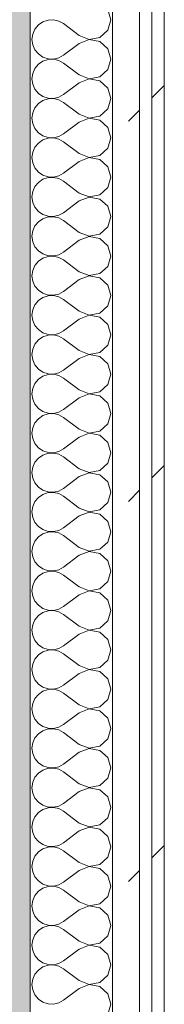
# Model space of a CAD drawing. Header units: millimetres. Extents: x -40968 to 11883, y -18816 to 4378.
# Tile 57 of 137: x -23033 to -22963, y 676 to 1152. Entities that reach past the tile are written whole.
import ezdxf

# ---------------------------------------------------------------- set-up
doc = ezdxf.new("R2010")
doc.units = ezdxf.units.MM
doc.header["$MEASUREMENT"] = 0
doc.linetypes.add('Wipeout_Contour', pattern=[1000, 0, -1000])
doc.layers.add('12_FAÇ_Façana', color=7, linetype='Continuous')
doc.layers.add('Nuevo_08_E_Envans secs', color=7, linetype='Continuous')
for name, color, linetype, lineweight, true_color in [('12_FAÇ_Façana_Pluma_Nº__176', 7, 'Continuous', 15, 0x93a0c6), ('Nuevo_08_E_Envans secs_Pluma_Nº__102', 7, 'Continuous', 5, 0xcccccc), ('Nuevo_08_E_Envans secs_Pluma_Nº__171', 171, 'Continuous', 13, 0xaaaaff), ('Nuevo_08_E_Envans secs_Pluma_Nº__177', 7, 'Continuous', 15, 0xf7e046)]:
    doc.layers.add(name, color=color, linetype=linetype, lineweight=lineweight, true_color=true_color)
doc.layers.add('12_FAÇ_Façana_Pluma_Nº__7', color=7, linetype='Continuous', lineweight=5)
doc.layers.add('Nuevo_08_E_Envans secs_Pluma_Nº__1', color=7, linetype='Continuous', lineweight=5)
pattern_1 = [(45, (0, 0), (-183.8478, 183.8478), [195, -65]), (45, (7e-14, 183.85), (-183.8478, 183.8478), [195, -65])]

# ---------------------------------------------------------------- blocks, each defined once
blk = doc.blocks.new('Muro_60_4', base_point=(-23028.42, -1193.98))
at = {"layer": '12_FAÇ_Façana_Pluma_Nº__176', "linetype": 'Continuous', "lineweight": 0, "true_color": 0x495063}
blk.add_hatch(color=251, dxfattribs=at).paths.add_polyline_path([(-23036.6, 2099.55), (-23038.42, 2097.33), (-23038.42, -1153.98), (-23028.42, -1153.98), (-23028.42, 2099.55)])
at = {"layer": '12_FAÇ_Façana_Pluma_Nº__7', "color": 7, "linetype": 'Continuous', "lineweight": 5, "flags": 128}
blk.add_lwpolyline([(-23028.42, -1153.98), (-23028.42, 2109.55)], dxfattribs=at)
blk = doc.blocks.new('*X227')
at = {"layer": 'Nuevo_08_E_Envans secs_Pluma_Nº__102', "color": 254, "linetype": 'Continuous', "lineweight": 5, "true_color": 0xcccccc}
for p, q in [((-22989.37, 1152.38), (-22990.79, 1157.39)), ((-23026.04, 1147.86), (-23027.1, 1145.46)), ((-23024.37, 1149.89), (-23026.04, 1147.86)), ((-23022.2, 1151.38), (-23024.37, 1149.89)), ((-23019.71, 1152.22), (-23022.2, 1151.38)), ((-23017.09, 1152.34), (-23019.71, 1152.22)), ((-23014.53, 1151.75), (-23017.09, 1152.34)), ((-23012.23, 1150.48), (-23014.53, 1151.75)), ((-23004.61, 1144.76), (-23012.23, 1150.48)), ((-22990.79, 1147.37), (-22989.37, 1152.38)), ((-23027.1, 1145.46), (-23027.47, 1142.86)), ((-23004.61, 1144.76), (-22999.75, 1142.9)), ((-22999.75, 1142.9), (-22994.63, 1143.86)), ((-22994.63, 1143.86), (-22990.79, 1147.37)), ((-23027.47, 1142.86), (-23027.1, 1140.25)), ((-23027.1, 1140.25), (-23026.04, 1137.85)), ((-23004.61, 1140.95), (-23012.23, 1135.24)), ((-22999.75, 1142.82), (-23004.61, 1140.95)), ((-22994.63, 1141.85), (-22999.75, 1142.82)), ((-22990.79, 1138.34), (-22994.63, 1141.85)), ((-22989.37, 1133.33), (-22990.79, 1138.34)), ((-23026.04, 1137.85), (-23024.37, 1135.83)), ((-23024.37, 1135.83), (-23022.2, 1134.34)), ((-23022.2, 1134.34), (-23019.71, 1133.5)), ((-23019.71, 1133.5), (-23017.09, 1133.37)), ((-23017.09, 1133.37), (-23014.53, 1133.97)), ((-23014.53, 1133.97), (-23012.23, 1135.24)), ((-23026.04, 1128.82), (-23027.1, 1126.41)), ((-23024.37, 1130.84), (-23026.04, 1128.82)), ((-23022.2, 1132.33), (-23024.37, 1130.84)), ((-23019.71, 1133.17), (-23022.2, 1132.33)), ((-23017.09, 1133.29), (-23019.71, 1133.17)), ((-23014.53, 1132.7), (-23017.09, 1133.29)), ((-23012.23, 1131.43), (-23014.53, 1132.7)), ((-23004.61, 1125.71), (-23012.23, 1131.43)), ((-22990.79, 1128.33), (-22989.37, 1133.33)), ((-23027.1, 1126.41), (-23027.47, 1123.81)), ((-23004.61, 1125.71), (-22999.75, 1123.85)), ((-22999.75, 1123.85), (-22994.63, 1124.81)), ((-22994.63, 1124.81), (-22990.79, 1128.33)), ((-23027.47, 1123.81), (-23027.1, 1121.21)), ((-23027.1, 1121.21), (-23026.04, 1118.8)), ((-23004.61, 1121.9), (-23012.23, 1116.19)), ((-22999.75, 1123.77), (-23004.61, 1121.9)), ((-22994.63, 1122.8), (-22999.75, 1123.77)), ((-22990.79, 1119.29), (-22994.63, 1122.8)), ((-22989.37, 1114.29), (-22990.79, 1119.29)), ((-23026.04, 1118.8), (-23024.37, 1116.78)), ((-23024.37, 1116.78), (-23022.2, 1115.29)), ((-23022.2, 1115.29), (-23019.71, 1114.45)), ((-23019.71, 1114.45), (-23017.09, 1114.32)), ((-23017.09, 1114.32), (-23014.53, 1114.92)), ((-23014.53, 1114.92), (-23012.23, 1116.19)), ((-23026.04, 1109.77), (-23027.1, 1107.36)), ((-23024.37, 1111.79), (-23026.04, 1109.77)), ((-23022.2, 1113.28), (-23024.37, 1111.79)), ((-23019.71, 1114.12), (-23022.2, 1113.28)), ((-23017.09, 1114.25), (-23019.71, 1114.12)), ((-23014.53, 1113.65), (-23017.09, 1114.25)), ((-23012.23, 1112.38), (-23014.53, 1113.65)), ((-23004.61, 1106.67), (-23012.23, 1112.38)), ((-22990.79, 1109.28), (-22989.37, 1114.29)), ((-23027.1, 1107.36), (-23027.47, 1104.76)), ((-23004.61, 1106.67), (-22999.75, 1104.8)), ((-22999.75, 1104.8), (-22994.63, 1105.77)), ((-22994.63, 1105.77), (-22990.79, 1109.28)), ((-23027.47, 1104.76), (-23027.1, 1102.16)), ((-23027.1, 1102.16), (-23026.04, 1099.75)), ((-23004.61, 1102.86), (-23012.23, 1097.14)), ((-22999.75, 1104.72), (-23004.61, 1102.86)), ((-22994.63, 1103.76), (-22999.75, 1104.72)), ((-22990.79, 1100.25), (-22994.63, 1103.76)), ((-22989.37, 1095.24), (-22990.79, 1100.25)), ((-23026.04, 1099.75), (-23024.37, 1097.73)), ((-23024.37, 1097.73), (-23022.2, 1096.24)), ((-23022.2, 1096.24), (-23019.71, 1095.4)), ((-23019.71, 1095.4), (-23017.09, 1095.28)), ((-23017.09, 1095.28), (-23014.53, 1095.87)), ((-23014.53, 1095.87), (-23012.23, 1097.14)), ((-23026.04, 1090.72), (-23027.1, 1088.32)), ((-23024.37, 1092.74), (-23026.04, 1090.72)), ((-23022.2, 1094.23), (-23024.37, 1092.74)), ((-23019.71, 1095.07), (-23022.2, 1094.23)), ((-23017.09, 1095.2), (-23019.71, 1095.07)), ((-23014.53, 1094.6), (-23017.09, 1095.2)), ((-23012.23, 1093.33), (-23014.53, 1094.6)), ((-23004.61, 1087.62), (-23012.23, 1093.33)), ((-22990.79, 1090.23), (-22989.37, 1095.24)), ((-23027.1, 1088.32), (-23027.47, 1085.71)), ((-23004.61, 1087.62), (-22999.75, 1085.75)), ((-22999.75, 1085.75), (-22994.63, 1086.72)), ((-22994.63, 1086.72), (-22990.79, 1090.23)), ((-23027.47, 1085.71), (-23027.1, 1083.11)), ((-23027.1, 1083.11), (-23026.04, 1080.71)), ((-23004.61, 1083.81), (-23012.23, 1078.1)), ((-22999.75, 1085.68), (-23004.61, 1083.81)), ((-22994.63, 1084.71), (-22999.75, 1085.68)), ((-22990.79, 1081.2), (-22994.63, 1084.71)), ((-22989.37, 1076.19), (-22990.79, 1081.2)), ((-23026.04, 1080.71), (-23024.37, 1078.68)), ((-23024.37, 1078.68), (-23022.2, 1077.2)), ((-23022.2, 1077.2), (-23019.71, 1076.36)), ((-23019.71, 1076.36), (-23017.09, 1076.23)), ((-23017.09, 1076.23), (-23014.53, 1076.82)), ((-23014.53, 1076.82), (-23012.23, 1078.1)), ((-23026.04, 1071.67), (-23027.1, 1069.27)), ((-23024.37, 1073.7), (-23026.04, 1071.67)), ((-23022.2, 1075.19), (-23024.37, 1073.7)), ((-23019.71, 1076.02), (-23022.2, 1075.19)), ((-23017.09, 1076.15), (-23019.71, 1076.02)), ((-23014.53, 1075.56), (-23017.09, 1076.15)), ((-23012.23, 1074.29), (-23014.53, 1075.56)), ((-23004.61, 1068.57), (-23012.23, 1074.29)), ((-22990.79, 1071.18), (-22989.37, 1076.19)), ((-23027.1, 1069.27), (-23027.47, 1066.67)), ((-23004.61, 1068.57), (-22999.75, 1066.71)), ((-22999.75, 1066.71), (-22994.63, 1067.67)), ((-22994.63, 1067.67), (-22990.79, 1071.18)), ((-23027.47, 1066.67), (-23027.1, 1064.06)), ((-23027.1, 1064.06), (-23026.04, 1061.66)), ((-23004.61, 1064.76), (-23012.23, 1059.05)), ((-22999.75, 1066.63), (-23004.61, 1064.76)), ((-22994.63, 1065.66), (-22999.75, 1066.63)), ((-22990.79, 1062.15), (-22994.63, 1065.66)), ((-22989.37, 1057.14), (-22990.79, 1062.15)), ((-23026.04, 1061.66), (-23024.37, 1059.64)), ((-23024.37, 1059.64), (-23022.2, 1058.15)), ((-23022.2, 1058.15), (-23019.71, 1057.31)), ((-23019.71, 1057.31), (-23017.09, 1057.18)), ((-23017.09, 1057.18), (-23014.53, 1057.78)), ((-23014.53, 1057.78), (-23012.23, 1059.05)), ((-23026.04, 1052.63), (-23027.1, 1050.22)), ((-23024.37, 1054.65), (-23026.04, 1052.63)), ((-23022.2, 1056.14), (-23024.37, 1054.65)), ((-23019.71, 1056.98), (-23022.2, 1056.14)), ((-23017.09, 1057.1), (-23019.71, 1056.98)), ((-23014.53, 1056.51), (-23017.09, 1057.1)), ((-23012.23, 1055.24), (-23014.53, 1056.51)), ((-23004.61, 1049.52), (-23012.23, 1055.24)), ((-22990.79, 1052.14), (-22989.37, 1057.14)), ((-23027.1, 1050.22), (-23027.47, 1047.62)), ((-23004.61, 1049.52), (-22999.75, 1047.66)), ((-22999.75, 1047.66), (-22994.63, 1048.62)), ((-22994.63, 1048.62), (-22990.79, 1052.14)), ((-23027.47, 1047.62), (-23027.1, 1045.02)), ((-23027.1, 1045.02), (-23026.04, 1042.61)), ((-23004.61, 1045.71), (-23012.23, 1040)), ((-22999.75, 1047.58), (-23004.61, 1045.71)), ((-22994.63, 1046.61), (-22999.75, 1047.58)), ((-22990.79, 1043.1), (-22994.63, 1046.61)), ((-22989.37, 1038.1), (-22990.79, 1043.1)), ((-23026.04, 1042.61), (-23024.37, 1040.59)), ((-23024.37, 1040.59), (-23022.2, 1039.1)), ((-23022.2, 1039.1), (-23019.71, 1038.26)), ((-23019.71, 1038.26), (-23017.09, 1038.13)), ((-23017.09, 1038.13), (-23014.53, 1038.73)), ((-23014.53, 1038.73), (-23012.23, 1040)), ((-23026.04, 1033.58), (-23027.1, 1031.17)), ((-23024.37, 1035.6), (-23026.04, 1033.58)), ((-23022.2, 1037.09), (-23024.37, 1035.6)), ((-23019.71, 1037.93), (-23022.2, 1037.09)), ((-23017.09, 1038.06), (-23019.71, 1037.93)), ((-23014.53, 1037.46), (-23017.09, 1038.06)), ((-23012.23, 1036.19), (-23014.53, 1037.46)), ((-23004.61, 1030.48), (-23012.23, 1036.19)), ((-22990.79, 1033.09), (-22989.37, 1038.1)), ((-23027.1, 1031.17), (-23027.47, 1028.57)), ((-23004.61, 1030.48), (-22999.75, 1028.61)), ((-22999.75, 1028.61), (-22994.63, 1029.58)), ((-22994.63, 1029.58), (-22990.79, 1033.09)), ((-23027.47, 1028.57), (-23027.1, 1025.97)), ((-23027.1, 1025.97), (-23026.04, 1023.56)), ((-23004.61, 1026.67), (-23012.23, 1020.95)), ((-22999.75, 1028.53), (-23004.61, 1026.67)), ((-22994.63, 1027.57), (-22999.75, 1028.53)), ((-22990.79, 1024.05), (-22994.63, 1027.57)), ((-22989.37, 1019.05), (-22990.79, 1024.05)), ((-23026.04, 1023.56), (-23024.37, 1021.54)), ((-23024.37, 1021.54), (-23022.2, 1020.05)), ((-23022.2, 1020.05), (-23019.71, 1019.21)), ((-23019.71, 1019.21), (-23017.09, 1019.09)), ((-23017.09, 1019.09), (-23014.53, 1019.68)), ((-23014.53, 1019.68), (-23012.23, 1020.95)), ((-23026.04, 1014.53), (-23027.1, 1012.13)), ((-23024.37, 1016.55), (-23026.04, 1014.53)), ((-23022.2, 1018.04), (-23024.37, 1016.55)), ((-23019.71, 1018.88), (-23022.2, 1018.04)), ((-23017.09, 1019.01), (-23019.71, 1018.88)), ((-23014.53, 1018.41), (-23017.09, 1019.01)), ((-23012.23, 1017.14), (-23014.53, 1018.41)), ((-23004.61, 1011.43), (-23012.23, 1017.14)), ((-22990.79, 1014.04), (-22989.37, 1019.05)), ((-23027.1, 1012.13), (-23027.47, 1009.52)), ((-23004.61, 1011.43), (-22999.75, 1009.56)), ((-22999.75, 1009.56), (-22994.63, 1010.53)), ((-22994.63, 1010.53), (-22990.79, 1014.04)), ((-23027.47, 1009.52), (-23027.1, 1006.92)), ((-23027.1, 1006.92), (-23026.04, 1004.52)), ((-23004.61, 1007.62), (-23012.23, 1001.9)), ((-22999.75, 1009.49), (-23004.61, 1007.62)), ((-22994.63, 1008.52), (-22999.75, 1009.49)), ((-22990.79, 1005.01), (-22994.63, 1008.52)), ((-22989.37, 1000), (-22990.79, 1005.01)), ((-23026.04, 1004.52), (-23024.37, 1002.49)), ((-23024.37, 1002.49), (-23022.2, 1001.01)), ((-23022.2, 1001.01), (-23019.71, 1000.17)), ((-23019.71, 1000.17), (-23017.09, 1000.04)), ((-23017.09, 1000.04), (-23014.53, 1000.63)), ((-23014.53, 1000.63), (-23012.23, 1001.9)), ((-23026.04, 995.48), (-23027.1, 993.08)), ((-23024.37, 997.51), (-23026.04, 995.48)), ((-23022.2, 998.99), (-23024.37, 997.51)), ((-23019.71, 999.83), (-23022.2, 998.99)), ((-23017.09, 999.96), (-23019.71, 999.83)), ((-23014.53, 999.37), (-23017.09, 999.96)), ((-23012.23, 998.1), (-23014.53, 999.37)), ((-23004.61, 992.38), (-23012.23, 998.1)), ((-22990.79, 994.99), (-22989.37, 1000)), ((-23027.1, 993.08), (-23027.47, 990.48)), ((-23004.61, 992.38), (-22999.75, 990.51)), ((-22999.75, 990.51), (-22994.63, 991.48)), ((-22994.63, 991.48), (-22990.79, 994.99)), ((-23027.47, 990.48), (-23027.1, 987.87)), ((-23027.1, 987.87), (-23026.04, 985.47)), ((-23004.61, 988.57), (-23012.23, 982.86)), ((-22999.75, 990.44), (-23004.61, 988.57)), ((-22994.63, 989.47), (-22999.75, 990.44)), ((-22990.79, 985.96), (-22994.63, 989.47)), ((-22989.37, 980.95), (-22990.79, 985.96)), ((-23026.04, 985.47), (-23024.37, 983.45)), ((-23024.37, 983.45), (-23022.2, 981.96)), ((-23022.2, 981.96), (-23019.71, 981.12)), ((-23019.71, 981.12), (-23017.09, 980.99)), ((-23017.09, 980.99), (-23014.53, 981.59)), ((-23014.53, 981.59), (-23012.23, 982.86)), ((-23026.04, 976.44), (-23027.1, 974.03)), ((-23024.37, 978.46), (-23026.04, 976.44)), ((-23022.2, 979.95), (-23024.37, 978.46)), ((-23019.71, 980.79), (-23022.2, 979.95)), ((-23017.09, 980.91), (-23019.71, 980.79)), ((-23014.53, 980.32), (-23017.09, 980.91)), ((-23012.23, 979.05), (-23014.53, 980.32)), ((-23004.61, 973.33), (-23012.23, 979.05)), ((-22990.79, 975.95), (-22989.37, 980.95)), ((-23027.1, 974.03), (-23027.47, 971.43)), ((-23004.61, 973.33), (-22999.75, 971.47)), ((-22999.75, 971.47), (-22994.63, 972.43)), ((-22994.63, 972.43), (-22990.79, 975.95)), ((-23027.47, 971.43), (-23027.1, 968.83)), ((-23027.1, 968.83), (-23026.04, 966.42)), ((-23004.61, 969.52), (-23012.23, 963.81)), ((-22999.75, 971.39), (-23004.61, 969.52)), ((-22994.63, 970.42), (-22999.75, 971.39)), ((-22990.79, 966.91), (-22994.63, 970.42)), ((-22989.37, 961.9), (-22990.79, 966.91)), ((-23026.04, 966.42), (-23024.37, 964.4)), ((-23024.37, 964.4), (-23022.2, 962.91)), ((-23022.2, 962.91), (-23019.71, 962.07)), ((-23019.71, 962.07), (-23017.09, 961.94)), ((-23017.09, 961.94), (-23014.53, 962.54)), ((-23014.53, 962.54), (-23012.23, 963.81)), ((-23026.04, 957.39), (-23027.1, 954.98)), ((-23024.37, 959.41), (-23026.04, 957.39)), ((-23022.2, 960.9), (-23024.37, 959.41)), ((-23019.71, 961.74), (-23022.2, 960.9)), ((-23017.09, 961.87), (-23019.71, 961.74)), ((-23014.53, 961.27), (-23017.09, 961.87)), ((-23012.23, 960), (-23014.53, 961.27)), ((-23004.61, 954.29), (-23012.23, 960)), ((-22990.79, 956.9), (-22989.37, 961.9)), ((-23027.1, 954.98), (-23027.47, 952.38)), ((-23004.61, 954.29), (-22999.75, 952.42)), ((-22999.75, 952.42), (-22994.63, 953.39)), ((-22994.63, 953.39), (-22990.79, 956.9)), ((-23027.47, 952.38), (-23027.1, 949.78)), ((-23027.1, 949.78), (-23026.04, 947.37)), ((-23004.61, 950.48), (-23012.23, 944.76)), ((-22999.75, 952.34), (-23004.61, 950.48)), ((-22994.63, 951.38), (-22999.75, 952.34)), ((-22990.79, 947.86), (-22994.63, 951.38)), ((-22989.37, 942.86), (-22990.79, 947.86)), ((-23026.04, 947.37), (-23024.37, 945.35)), ((-23024.37, 945.35), (-23022.2, 943.86)), ((-23022.2, 943.86), (-23019.71, 943.02)), ((-23019.71, 943.02), (-23017.09, 942.9)), ((-23017.09, 942.9), (-23014.53, 943.49)), ((-23014.53, 943.49), (-23012.23, 944.76)), ((-23026.04, 938.34), (-23027.1, 935.94)), ((-23024.37, 940.36), (-23026.04, 938.34)), ((-23022.2, 941.85), (-23024.37, 940.36)), ((-23019.71, 942.69), (-23022.2, 941.85)), ((-23017.09, 942.82), (-23019.71, 942.69)), ((-23014.53, 942.22), (-23017.09, 942.82)), ((-23012.23, 940.95), (-23014.53, 942.22)), ((-23004.61, 935.24), (-23012.23, 940.95)), ((-22990.79, 937.85), (-22989.37, 942.86)), ((-23027.1, 935.94), (-23027.47, 933.33)), ((-23004.61, 935.24), (-22999.75, 933.37)), ((-22999.75, 933.37), (-22994.63, 934.34)), ((-22994.63, 934.34), (-22990.79, 937.85)), ((-23027.47, 933.33), (-23027.1, 930.73)), ((-23027.1, 930.73), (-23026.04, 928.33)), ((-23004.61, 931.43), (-23012.23, 925.71)), ((-22999.75, 933.29), (-23004.61, 931.43)), ((-22994.63, 932.33), (-22999.75, 933.29)), ((-22990.79, 928.82), (-22994.63, 932.33)), ((-22989.37, 923.81), (-22990.79, 928.82)), ((-23026.04, 928.33), (-23024.37, 926.3)), ((-23024.37, 926.3), (-23022.2, 924.81)), ((-23022.2, 924.81), (-23019.71, 923.98)), ((-23019.71, 923.98), (-23017.09, 923.85)), ((-23017.09, 923.85), (-23014.53, 924.44)), ((-23014.53, 924.44), (-23012.23, 925.71)), ((-23026.04, 919.29), (-23027.1, 916.89)), ((-23024.37, 921.32), (-23026.04, 919.29)), ((-23022.2, 922.8), (-23024.37, 921.32)), ((-23019.71, 923.64), (-23022.2, 922.8)), ((-23017.09, 923.77), (-23019.71, 923.64)), ((-23014.53, 923.18), (-23017.09, 923.77)), ((-23012.23, 921.9), (-23014.53, 923.18)), ((-23004.61, 916.19), (-23012.23, 921.9)), ((-22990.79, 918.8), (-22989.37, 923.81)), ((-23027.1, 916.89), (-23027.47, 914.29)), ((-23004.61, 916.19), (-22999.75, 914.32)), ((-22999.75, 914.32), (-22994.63, 915.29)), ((-22994.63, 915.29), (-22990.79, 918.8)), ((-23027.47, 914.29), (-23027.1, 911.68)), ((-23027.1, 911.68), (-23026.04, 909.28)), ((-23004.61, 912.38), (-23012.23, 906.67)), ((-22999.75, 914.25), (-23004.61, 912.38)), ((-22994.63, 913.28), (-22999.75, 914.25)), ((-22990.79, 909.77), (-22994.63, 913.28)), ((-22989.37, 904.76), (-22990.79, 909.77)), ((-23026.04, 909.28), (-23024.37, 907.26)), ((-23024.37, 907.26), (-23022.2, 905.77)), ((-23022.2, 905.77), (-23019.71, 904.93)), ((-23019.71, 904.93), (-23017.09, 904.8)), ((-23017.09, 904.8), (-23014.53, 905.4)), ((-23014.53, 905.4), (-23012.23, 906.67)), ((-23026.04, 900.25), (-23027.1, 897.84)), ((-23024.37, 902.27), (-23026.04, 900.25)), ((-23022.2, 903.76), (-23024.37, 902.27)), ((-23019.71, 904.6), (-23022.2, 903.76)), ((-23017.09, 904.72), (-23019.71, 904.6)), ((-23014.53, 904.13), (-23017.09, 904.72)), ((-23012.23, 902.86), (-23014.53, 904.13)), ((-23004.61, 897.14), (-23012.23, 902.86)), ((-22990.79, 899.75), (-22989.37, 904.76)), ((-23027.1, 897.84), (-23027.47, 895.24)), ((-23004.61, 897.14), (-22999.75, 895.28)), ((-22999.75, 895.28), (-22994.63, 896.24)), ((-22994.63, 896.24), (-22990.79, 899.75)), ((-23027.47, 895.24), (-23027.1, 892.64)), ((-23027.1, 892.64), (-23026.04, 890.23)), ((-23004.61, 893.33), (-23012.23, 887.62)), ((-22999.75, 895.2), (-23004.61, 893.33)), ((-22994.63, 894.23), (-22999.75, 895.2)), ((-22990.79, 890.72), (-22994.63, 894.23)), ((-22989.37, 885.71), (-22990.79, 890.72)), ((-23026.04, 890.23), (-23024.37, 888.21)), ((-23024.37, 888.21), (-23022.2, 886.72)), ((-23022.2, 886.72), (-23019.71, 885.88)), ((-23019.71, 885.88), (-23017.09, 885.75)), ((-23017.09, 885.75), (-23014.53, 886.35)), ((-23014.53, 886.35), (-23012.23, 887.62)), ((-23026.04, 881.2), (-23027.1, 878.79)), ((-23024.37, 883.22), (-23026.04, 881.2)), ((-23022.2, 884.71), (-23024.37, 883.22)), ((-23019.71, 885.55), (-23022.2, 884.71)), ((-23017.09, 885.68), (-23019.71, 885.55)), ((-23014.53, 885.08), (-23017.09, 885.68)), ((-23012.23, 883.81), (-23014.53, 885.08)), ((-23004.61, 878.1), (-23012.23, 883.81)), ((-22990.79, 880.71), (-22989.37, 885.71)), ((-23027.1, 878.79), (-23027.47, 876.19)), ((-23004.61, 878.1), (-22999.75, 876.23)), ((-22999.75, 876.23), (-22994.63, 877.2)), ((-22994.63, 877.2), (-22990.79, 880.71)), ((-23027.47, 876.19), (-23027.1, 873.59)), ((-23027.1, 873.59), (-23026.04, 871.18)), ((-23004.61, 874.29), (-23012.23, 868.57)), ((-22999.75, 876.15), (-23004.61, 874.29)), ((-22994.63, 875.19), (-22999.75, 876.15)), ((-22990.79, 871.67), (-22994.63, 875.19)), ((-22989.37, 866.67), (-22990.79, 871.67)), ((-23026.04, 871.18), (-23024.37, 869.16)), ((-23024.37, 869.16), (-23022.2, 867.67)), ((-23022.2, 867.67), (-23019.71, 866.83)), ((-23019.71, 866.83), (-23017.09, 866.71)), ((-23017.09, 866.71), (-23014.53, 867.3)), ((-23014.53, 867.3), (-23012.23, 868.57)), ((-23026.04, 862.15), (-23027.1, 859.75)), ((-23024.37, 864.17), (-23026.04, 862.15)), ((-23022.2, 865.66), (-23024.37, 864.17)), ((-23019.71, 866.5), (-23022.2, 865.66)), ((-23017.09, 866.63), (-23019.71, 866.5)), ((-23014.53, 866.03), (-23017.09, 866.63)), ((-23012.23, 864.76), (-23014.53, 866.03)), ((-23004.61, 859.05), (-23012.23, 864.76)), ((-22990.79, 861.66), (-22989.37, 866.67)), ((-23027.1, 859.75), (-23027.47, 857.14)), ((-23004.61, 859.05), (-22999.75, 857.18)), ((-22999.75, 857.18), (-22994.63, 858.15)), ((-22994.63, 858.15), (-22990.79, 861.66)), ((-23027.47, 857.14), (-23027.1, 854.54)), ((-23027.1, 854.54), (-23026.04, 852.14)), ((-23004.61, 855.24), (-23012.23, 849.52)), ((-22999.75, 857.1), (-23004.61, 855.24)), ((-22994.63, 856.14), (-22999.75, 857.1)), ((-22990.79, 852.63), (-22994.63, 856.14)), ((-22989.37, 847.62), (-22990.79, 852.63)), ((-23026.04, 852.14), (-23024.37, 850.11)), ((-23024.37, 850.11), (-23022.2, 848.62)), ((-23022.2, 848.62), (-23019.71, 847.78)), ((-23019.71, 847.78), (-23017.09, 847.66)), ((-23017.09, 847.66), (-23014.53, 848.25)), ((-23014.53, 848.25), (-23012.23, 849.52)), ((-23026.04, 843.1), (-23027.1, 840.7)), ((-23024.37, 845.13), (-23026.04, 843.1)), ((-23022.2, 846.61), (-23024.37, 845.13)), ((-23019.71, 847.45), (-23022.2, 846.61)), ((-23017.09, 847.58), (-23019.71, 847.45)), ((-23014.53, 846.99), (-23017.09, 847.58)), ((-23012.23, 845.71), (-23014.53, 846.99)), ((-23004.61, 840), (-23012.23, 845.71)), ((-22990.79, 842.61), (-22989.37, 847.62)), ((-23027.1, 840.7), (-23027.47, 838.1)), ((-23004.61, 840), (-22999.75, 838.13)), ((-22999.75, 838.13), (-22994.63, 839.1)), ((-22994.63, 839.1), (-22990.79, 842.61)), ((-23027.47, 838.1), (-23027.1, 835.49)), ((-23027.1, 835.49), (-23026.04, 833.09)), ((-23004.61, 836.19), (-23012.23, 830.48)), ((-22999.75, 838.06), (-23004.61, 836.19)), ((-22994.63, 837.09), (-22999.75, 838.06)), ((-22990.79, 833.58), (-22994.63, 837.09)), ((-22989.37, 828.57), (-22990.79, 833.58)), ((-23026.04, 833.09), (-23024.37, 831.06)), ((-23024.37, 831.06), (-23022.2, 829.58)), ((-23022.2, 829.58), (-23019.71, 828.74)), ((-23019.71, 828.74), (-23017.09, 828.61)), ((-23017.09, 828.61), (-23014.53, 829.2)), ((-23014.53, 829.2), (-23012.23, 830.48)), ((-23026.04, 824.05), (-23027.1, 821.65)), ((-23024.37, 826.08), (-23026.04, 824.05)), ((-23022.2, 827.57), (-23024.37, 826.08)), ((-23019.71, 828.41), (-23022.2, 827.57)), ((-23017.09, 828.53), (-23019.71, 828.41)), ((-23014.53, 827.94), (-23017.09, 828.53)), ((-23012.23, 826.67), (-23014.53, 827.94)), ((-23004.61, 820.95), (-23012.23, 826.67)), ((-22990.79, 823.56), (-22989.37, 828.57)), ((-23027.1, 821.65), (-23027.47, 819.05)), ((-23004.61, 820.95), (-22999.75, 819.09)), ((-22999.75, 819.09), (-22994.63, 820.05)), ((-22994.63, 820.05), (-22990.79, 823.56)), ((-23027.47, 819.05), (-23027.1, 816.45)), ((-23027.1, 816.45), (-23026.04, 814.04)), ((-23004.61, 817.14), (-23012.23, 811.43)), ((-22999.75, 819.01), (-23004.61, 817.14)), ((-22994.63, 818.04), (-22999.75, 819.01)), ((-22990.79, 814.53), (-22994.63, 818.04)), ((-22989.37, 809.52), (-22990.79, 814.53)), ((-23026.04, 814.04), (-23024.37, 812.02)), ((-23024.37, 812.02), (-23022.2, 810.53)), ((-23022.2, 810.53), (-23019.71, 809.69)), ((-23019.71, 809.69), (-23017.09, 809.56)), ((-23017.09, 809.56), (-23014.53, 810.16)), ((-23014.53, 810.16), (-23012.23, 811.43)), ((-23026.04, 805.01), (-23027.1, 802.6)), ((-23024.37, 807.03), (-23026.04, 805.01)), ((-23022.2, 808.52), (-23024.37, 807.03)), ((-23019.71, 809.36), (-23022.2, 808.52)), ((-23017.09, 809.49), (-23019.71, 809.36)), ((-23014.53, 808.89), (-23017.09, 809.49)), ((-23012.23, 807.62), (-23014.53, 808.89)), ((-23004.61, 801.9), (-23012.23, 807.62)), ((-22990.79, 804.52), (-22989.37, 809.52)), ((-23027.1, 802.6), (-23027.47, 800)), ((-23004.61, 801.9), (-22999.75, 800.04)), ((-22999.75, 800.04), (-22994.63, 801.01)), ((-22994.63, 801.01), (-22990.79, 804.52)), ((-23027.47, 800), (-23027.1, 797.4)), ((-23027.1, 797.4), (-23026.04, 794.99)), ((-23004.61, 798.1), (-23012.23, 792.38)), ((-22999.75, 799.96), (-23004.61, 798.1)), ((-22994.63, 798.99), (-22999.75, 799.96)), ((-22990.79, 795.48), (-22994.63, 798.99)), ((-22989.37, 790.48), (-22990.79, 795.48)), ((-23026.04, 794.99), (-23024.37, 792.97)), ((-23024.37, 792.97), (-23022.2, 791.48)), ((-23022.2, 791.48), (-23019.71, 790.64)), ((-23019.71, 790.64), (-23017.09, 790.51)), ((-23017.09, 790.51), (-23014.53, 791.11)), ((-23014.53, 791.11), (-23012.23, 792.38)), ((-23026.04, 785.96), (-23027.1, 783.55)), ((-23024.37, 787.98), (-23026.04, 785.96)), ((-23022.2, 789.47), (-23024.37, 787.98)), ((-23019.71, 790.31), (-23022.2, 789.47)), ((-23017.09, 790.44), (-23019.71, 790.31)), ((-23014.53, 789.84), (-23017.09, 790.44)), ((-23012.23, 788.57), (-23014.53, 789.84)), ((-23004.61, 782.86), (-23012.23, 788.57)), ((-22990.79, 785.47), (-22989.37, 790.48)), ((-23027.1, 783.55), (-23027.47, 780.95)), ((-23004.61, 782.86), (-22999.75, 780.99)), ((-22999.75, 780.99), (-22994.63, 781.96)), ((-22994.63, 781.96), (-22990.79, 785.47)), ((-23027.47, 780.95), (-23027.1, 778.35)), ((-23027.1, 778.35), (-23026.04, 775.95)), ((-23004.61, 779.05), (-23012.23, 773.33)), ((-22999.75, 780.91), (-23004.61, 779.05)), ((-22994.63, 779.95), (-22999.75, 780.91)), ((-22990.79, 776.44), (-22994.63, 779.95)), ((-22989.37, 771.43), (-22990.79, 776.44)), ((-23026.04, 775.95), (-23024.37, 773.92)), ((-23024.37, 773.92), (-23022.2, 772.43)), ((-23022.2, 772.43), (-23019.71, 771.59)), ((-23019.71, 771.59), (-23017.09, 771.47)), ((-23017.09, 771.47), (-23014.53, 772.06)), ((-23014.53, 772.06), (-23012.23, 773.33)), ((-23026.04, 766.91), (-23027.1, 764.51)), ((-23024.37, 768.94), (-23026.04, 766.91)), ((-23022.2, 770.42), (-23024.37, 768.94)), ((-23019.71, 771.26), (-23022.2, 770.42)), ((-23017.09, 771.39), (-23019.71, 771.26)), ((-23014.53, 770.8), (-23017.09, 771.39)), ((-23012.23, 769.52), (-23014.53, 770.8)), ((-23004.61, 763.81), (-23012.23, 769.52)), ((-22990.79, 766.42), (-22989.37, 771.43)), ((-23027.1, 764.51), (-23027.47, 761.9)), ((-23004.61, 763.81), (-22999.75, 761.94)), ((-22999.75, 761.94), (-22994.63, 762.91)), ((-22994.63, 762.91), (-22990.79, 766.42)), ((-23027.47, 761.9), (-23027.1, 759.3)), ((-23027.1, 759.3), (-23026.04, 756.9)), ((-23004.61, 760), (-23012.23, 754.29)), ((-22999.75, 761.87), (-23004.61, 760)), ((-22994.63, 760.9), (-22999.75, 761.87)), ((-22990.79, 757.39), (-22994.63, 760.9)), ((-22989.37, 752.38), (-22990.79, 757.39)), ((-23026.04, 756.9), (-23024.37, 754.87)), ((-23024.37, 754.87), (-23022.2, 753.39)), ((-23022.2, 753.39), (-23019.71, 752.55)), ((-23019.71, 752.55), (-23017.09, 752.42)), ((-23017.09, 752.42), (-23014.53, 753.01)), ((-23014.53, 753.01), (-23012.23, 754.29)), ((-23026.04, 747.86), (-23027.1, 745.46)), ((-23024.37, 749.89), (-23026.04, 747.86)), ((-23022.2, 751.38), (-23024.37, 749.89)), ((-23019.71, 752.22), (-23022.2, 751.38)), ((-23017.09, 752.34), (-23019.71, 752.22)), ((-23014.53, 751.75), (-23017.09, 752.34)), ((-23012.23, 750.48), (-23014.53, 751.75)), ((-23004.61, 744.76), (-23012.23, 750.48)), ((-22990.79, 747.37), (-22989.37, 752.38)), ((-23027.1, 745.46), (-23027.47, 742.86)), ((-23004.61, 744.76), (-22999.75, 742.9)), ((-22999.75, 742.9), (-22994.63, 743.86)), ((-22994.63, 743.86), (-22990.79, 747.37)), ((-23027.47, 742.86), (-23027.1, 740.25)), ((-23027.1, 740.25), (-23026.04, 737.85)), ((-23004.61, 740.95), (-23012.23, 735.24)), ((-22999.75, 742.82), (-23004.61, 740.95)), ((-22994.63, 741.85), (-22999.75, 742.82)), ((-22990.79, 738.34), (-22994.63, 741.85)), ((-22989.37, 733.33), (-22990.79, 738.34)), ((-23026.04, 737.85), (-23024.37, 735.83)), ((-23024.37, 735.83), (-23022.2, 734.34)), ((-23022.2, 734.34), (-23019.71, 733.5)), ((-23019.71, 733.5), (-23017.09, 733.37)), ((-23017.09, 733.37), (-23014.53, 733.97)), ((-23014.53, 733.97), (-23012.23, 735.24)), ((-23026.04, 728.82), (-23027.1, 726.41)), ((-23024.37, 730.84), (-23026.04, 728.82)), ((-23022.2, 732.33), (-23024.37, 730.84)), ((-23019.71, 733.17), (-23022.2, 732.33)), ((-23017.09, 733.29), (-23019.71, 733.17)), ((-23014.53, 732.7), (-23017.09, 733.29)), ((-23012.23, 731.43), (-23014.53, 732.7)), ((-23004.61, 725.71), (-23012.23, 731.43)), ((-22990.79, 728.33), (-22989.37, 733.33)), ((-23027.1, 726.41), (-23027.47, 723.81)), ((-23004.61, 725.71), (-22999.75, 723.85)), ((-22999.75, 723.85), (-22994.63, 724.81)), ((-22994.63, 724.81), (-22990.79, 728.33)), ((-23027.47, 723.81), (-23027.1, 721.21)), ((-23027.1, 721.21), (-23026.04, 718.8)), ((-23004.61, 721.9), (-23012.23, 716.19)), ((-22999.75, 723.77), (-23004.61, 721.9)), ((-22994.63, 722.8), (-22999.75, 723.77)), ((-22990.79, 719.29), (-22994.63, 722.8)), ((-22989.37, 714.29), (-22990.79, 719.29)), ((-23026.04, 718.8), (-23024.37, 716.78)), ((-23024.37, 716.78), (-23022.2, 715.29)), ((-23022.2, 715.29), (-23019.71, 714.45)), ((-23019.71, 714.45), (-23017.09, 714.32)), ((-23017.09, 714.32), (-23014.53, 714.92)), ((-23014.53, 714.92), (-23012.23, 716.19)), ((-23026.04, 709.77), (-23027.1, 707.36)), ((-23024.37, 711.79), (-23026.04, 709.77)), ((-23022.2, 713.28), (-23024.37, 711.79)), ((-23019.71, 714.12), (-23022.2, 713.28)), ((-23017.09, 714.25), (-23019.71, 714.12)), ((-23014.53, 713.65), (-23017.09, 714.25)), ((-23012.23, 712.38), (-23014.53, 713.65)), ((-23004.61, 706.67), (-23012.23, 712.38)), ((-22990.79, 709.28), (-22989.37, 714.29)), ((-23027.1, 707.36), (-23027.47, 704.76)), ((-23004.61, 706.67), (-22999.75, 704.8)), ((-22999.75, 704.8), (-22994.63, 705.77)), ((-22994.63, 705.77), (-22990.79, 709.28)), ((-23027.47, 704.76), (-23027.1, 702.16)), ((-23027.1, 702.16), (-23026.04, 699.75)), ((-23004.61, 702.86), (-23012.23, 697.14)), ((-22999.75, 704.72), (-23004.61, 702.86)), ((-22994.63, 703.76), (-22999.75, 704.72)), ((-22990.79, 700.25), (-22994.63, 703.76)), ((-22989.37, 695.24), (-22990.79, 700.25)), ((-23026.04, 699.75), (-23024.37, 697.73)), ((-23024.37, 697.73), (-23022.2, 696.24)), ((-23022.2, 696.24), (-23019.71, 695.4)), ((-23019.71, 695.4), (-23017.09, 695.28)), ((-23017.09, 695.28), (-23014.53, 695.87)), ((-23014.53, 695.87), (-23012.23, 697.14)), ((-23026.04, 690.72), (-23027.1, 688.32)), ((-23024.37, 692.74), (-23026.04, 690.72)), ((-23022.2, 694.23), (-23024.37, 692.74)), ((-23019.71, 695.07), (-23022.2, 694.23)), ((-23017.09, 695.2), (-23019.71, 695.07)), ((-23014.53, 694.6), (-23017.09, 695.2)), ((-23012.23, 693.33), (-23014.53, 694.6)), ((-23004.61, 687.62), (-23012.23, 693.33)), ((-22990.79, 690.23), (-22989.37, 695.24)), ((-23027.1, 688.32), (-23027.47, 685.71)), ((-23004.61, 687.62), (-22999.75, 685.75)), ((-22999.75, 685.75), (-22994.63, 686.72)), ((-22994.63, 686.72), (-22990.79, 690.23)), ((-23027.47, 685.71), (-23027.1, 683.11)), ((-23027.1, 683.11), (-23026.04, 680.71)), ((-23004.61, 683.81), (-23012.23, 678.1)), ((-22999.75, 685.68), (-23004.61, 683.81)), ((-22994.63, 684.71), (-22999.75, 685.68)), ((-22990.79, 681.2), (-22994.63, 684.71)), ((-22989.37, 676.19), (-22990.79, 681.2)), ((-23026.04, 680.71), (-23024.37, 678.68)), ((-23024.37, 678.68), (-23022.2, 677.2)), ((-23022.2, 677.2), (-23019.71, 676.36)), ((-23019.71, 676.36), (-23017.09, 676.23)), ((-23017.09, 676.23), (-23014.53, 676.82)), ((-23014.53, 676.82), (-23012.23, 678.1)), ((-22990.79, 671.18), (-22989.37, 676.19))]:
    blk.add_line(p, q, dxfattribs=at)
blk = doc.blocks.new('Muro_89_4', base_point=(-23028.42, -1193.98))
at = {"layer": 'Nuevo_08_E_Envans secs_Pluma_Nº__1', "color": 7, "linetype": 'Continuous', "lineweight": 5, "flags": 128}
blk.add_lwpolyline([(-23028.42, 1963.55), (-23028.42, -1128.98)], dxfattribs=at)
at = {"color": 254, "linetype": 'Wipeout_Contour', "lineweight": 0, "ltscale": 92150.5604}
blk.add_wipeout([(-22975.42, -1128.98), (-22975.42, 1963.55), (-22988.42, 1963.55), (-22988.42, -1128.98)], dxfattribs=at).dxf.layer = 'Nuevo_08_E_Envans secs'
at = {"color": 254, "linetype": 'Wipeout_Contour', "lineweight": 0, "ltscale": 92088.710354}
blk.add_wipeout([(-22963.42, -1128.98), (-22963.42, 1963.55), (-22969.42, 1963.55), (-22969.42, -1128.98)], dxfattribs=at).dxf.layer = 'Nuevo_08_E_Envans secs'
at = {"layer": 'Nuevo_08_E_Envans secs_Pluma_Nº__171', "linetype": 'Continuous', "lineweight": 13, "true_color": 0xaaaaff}
h = blk.add_hatch(dxfattribs=at)
h.set_pattern_fill('Panellat_HPL_0004', color=161, style=0, pattern_type=2)
h.set_pattern_definition(pattern_1)
h.paths.add_polyline_path([(-22963.42, -1128.98), (-22963.42, 1963.55), (-22969.42, 1963.55), (-22969.42, -1128.98)])
at = {"layer": 'Nuevo_08_E_Envans secs_Pluma_Nº__177', "linetype": 'Continuous', "lineweight": 15, "true_color": 0xf7e046}
h = blk.add_hatch(dxfattribs=at)
h.set_pattern_fill('Panellat_HPL_0004', color=53, style=0, pattern_type=2)
h.set_pattern_definition(pattern_1)
h.paths.add_polyline_path([(-22975.42, -1128.98), (-22975.42, 1963.55), (-22988.42, 1963.55), (-22988.42, -1128.98)])
at = {"layer": 'Nuevo_08_E_Envans secs_Pluma_Nº__1', "color": 7, "linetype": 'Continuous', "lineweight": 5}
for p, q in [((-22988.42, -1128.98), (-22988.42, 1963.55)), ((-22975.42, -1128.98), (-22975.42, 1963.55)), ((-22969.42, -1128.98), (-22969.42, 1963.55))]:
    blk.add_line(p, q, dxfattribs=at)
at = {"layer": 'Nuevo_08_E_Envans secs_Pluma_Nº__1', "color": 7, "linetype": 'Continuous', "lineweight": 5, "flags": 128}
blk.add_lwpolyline([(-22963.42, -1128.98), (-22963.42, 1963.55)], dxfattribs=at)
at = {"layer": 'Nuevo_08_E_Envans secs', "color": 7, "lineweight": 20}
blk.add_blockref('*X227', (0, 0), dxfattribs=at)

msp = doc.modelspace()

# ---------------------------------------------------------------- block references
at = {"layer": '12_FAÇ_Façana', "color": 7, "lineweight": 20}
msp.add_blockref('Muro_60_4', (-23028.42, -1193.98), dxfattribs=at)

# ---------------------------------------------------------------- next in the draw order: block references
at = {"layer": 'Nuevo_08_E_Envans secs', "color": 7, "lineweight": 20}
msp.add_blockref('Muro_89_4', (-23028.42, -1193.98), dxfattribs=at)

doc.saveas('drawing.dxf')
